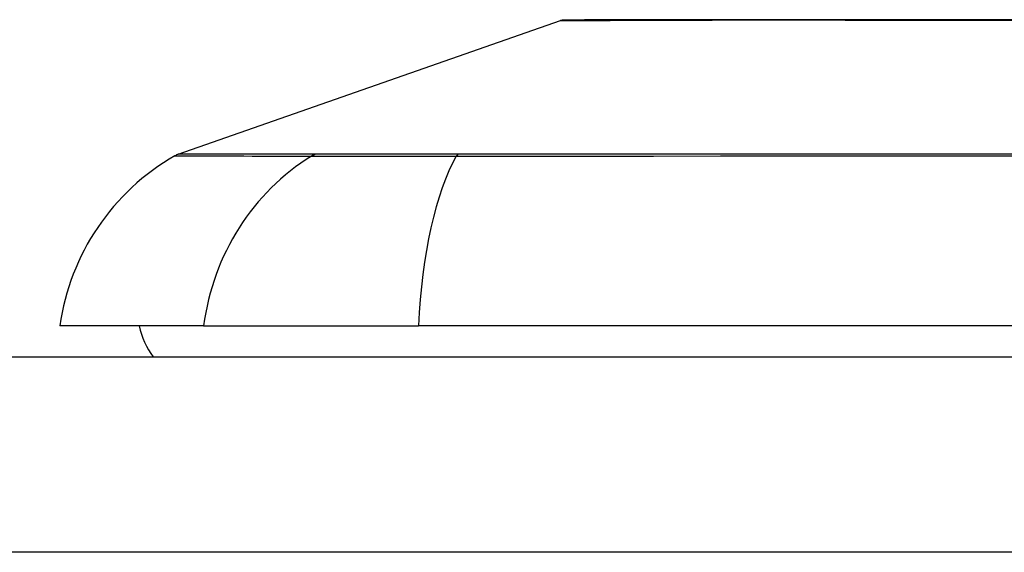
# Model space of a CAD drawing. Header units: inches. Extents: x 11 to 342, y 26 to 169.
# Tile 97 of 204: x 11.314 to 11.812, y 169.082 to 169.351. Entities that reach past the tile are written whole.
import ezdxf

# ---------------------------------------------------------------- set-up
doc = ezdxf.new("R2010")
doc.units = ezdxf.units.IN
doc.header["$MEASUREMENT"] = 0
doc.layers.add('Visible Edges(ANSI)', color=7, linetype='Continuous', lineweight=25)
doc.layers.add('Visible Tangent Edges(ANSI)', color=7, linetype='Continuous', lineweight=25)

msp = doc.modelspace()

# ---------------------------------------------------------------- linework, layer by layer
at = {"layer": 'Visible Edges(ANSI)'}
for p, q in [((11.39406897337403, 169.2832082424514), (11.58760421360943, 169.3509455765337)), ((11.40693925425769, 169.196301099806), (11.33417679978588, 169.1963010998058)), ((11.40693925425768, 169.1963010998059), (11.51572499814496, 169.1963010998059)), ((12.37310104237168, 169.1963010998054), (11.51572499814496, 169.1963010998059)), ((10.61941302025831, 169.1805530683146), (82.2244130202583, 169.1805530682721))]:
    msp.add_line(p, q, dxfattribs=at)
at = {"layer": 'Visible Edges(ANSI)', "flags": 128}
msp.add_lwpolyline([(11.82430612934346, 169.3512786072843), (11.8079622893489, 169.3512935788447), (11.79194936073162, 169.3513094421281), (11.77632592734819, 169.351325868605), (11.76114741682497, 169.3513425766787), (11.74646071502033, 169.3513593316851), (11.73225896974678, 169.3513759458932), (11.71854828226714, 169.3513922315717), (11.70537990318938, 169.3514050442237), (11.69280503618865, 169.3514092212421), (11.68083984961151, 169.3514047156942), (11.66950271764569, 169.3513915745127), (11.65883421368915, 169.3513751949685), (11.64885653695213, 169.3513585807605), (11.63956642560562, 169.351341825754), (11.6309916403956, 169.3513251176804), (11.62316634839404, 169.3513087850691), (11.61611915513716, 169.3512929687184), (11.60987275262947, 169.3512780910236), (11.6044418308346, 169.3512644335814), (11.5998193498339, 169.3512521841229), (11.59601258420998, 169.3512416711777), (11.59304042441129, 169.3512331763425), (11.59091373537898, 169.3512269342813), (11.58963915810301, 169.3512231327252), (11.58921507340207, 169.351221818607)], dxfattribs=at)
at = {"layer": 'Visible Edges(ANSI)'}
for centre, radius, start, end in [((11.5892299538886, 169.3463006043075), 0.0049212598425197, 90.17314477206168, 109.2900462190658), ((11.39732045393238, 169.273918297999), 0.0098425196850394, 109.290046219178, 119.8168854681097), ((11.45115437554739, 169.1799831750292), 0.1181102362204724, 119.8168854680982, 172.0587034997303), ((11.41291695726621, 169.2041751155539), 0.0393700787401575, 191.5369590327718, 216.8698976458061)]:
    msp.add_arc(centre, radius, start, end, dxfattribs=at)
at = {"layer": 'Visible Tangent Edges(ANSI)'}
for p, q in [((11.39406897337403, 169.2832082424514), (11.58760421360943, 169.3509455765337)), ((11.46385709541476, 169.2832443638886), (11.46368841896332, 169.2832438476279)), ((11.5360778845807, 169.2832438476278), (11.53560574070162, 169.2832443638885)), ((82.22441302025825, 169.0815530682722), (10.61941302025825, 169.0815530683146))]:
    msp.add_line(p, q, dxfattribs=at)
at = {"layer": 'Visible Tangent Edges(ANSI)', "flags": 128}
for points in [[(11.58760422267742, 169.3509455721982), (11.58775731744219, 169.3509464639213), (11.58821528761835, 169.3509490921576), (11.58897602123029, 169.3509533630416), (11.5900374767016, 169.3509591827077), (11.59139761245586, 169.3509664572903), (11.59305436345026, 169.3509751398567), (11.5950056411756, 169.3509850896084), (11.59724940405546, 169.3509962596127), (11.59978361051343, 169.3510085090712), (11.60260619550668, 169.3510217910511), (11.60571600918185, 169.3510360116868), (11.60911671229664, 169.35105103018), (11.6128053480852, 169.3510666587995), (11.61677757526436, 169.3510828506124), (11.62102900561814, 169.3510994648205), (11.62555534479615, 169.3511163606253), (11.63035157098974, 169.3511333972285), (11.63540843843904, 169.3511504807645), (11.64072057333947, 169.3511675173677), (11.64628347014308, 169.351184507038), (11.65209267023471, 169.3512013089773), (11.65814376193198, 169.3512178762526), (11.66443228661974, 169.3512342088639), (11.67095376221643, 169.3512501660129)], [(11.67095376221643, 169.3512501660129), (11.67265120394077, 169.3512540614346), (11.67436319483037, 169.3512575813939), (11.67608966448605, 169.3512607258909), (11.67783051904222, 169.3512635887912), (11.67958566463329, 169.3512661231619), (11.68135503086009, 169.3512682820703), (11.68313854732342, 169.3512701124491), (11.68493609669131, 169.3512716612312), (11.68674763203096, 169.351272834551), (11.6885730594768, 169.3512736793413), (11.69041226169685, 169.3512741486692), (11.69226519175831, 169.3512743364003), (11.6941317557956, 169.3512741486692), (11.69601188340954, 169.3512736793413), (11.69790545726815, 169.351272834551), (11.69981243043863, 169.3512716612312), (11.70173270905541, 169.3512701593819), (11.7036661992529, 169.3512682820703), (11.70561280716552, 169.3512661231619), (11.70757248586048, 169.3512635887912), (11.70954511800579, 169.3512607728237), (11.71153063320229, 169.3512575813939), (11.71352896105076, 169.3512540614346), (11.71553998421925, 169.3512501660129)], [(11.71553998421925, 169.3512501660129), (11.73173390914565, 169.3512177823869), (11.74866138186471, 169.3511841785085), (11.76626498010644, 169.3511500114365), (11.78448736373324, 169.3511159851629), (11.80327112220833, 169.3510828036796), (11.8225588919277, 169.3510510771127)], [(11.46368841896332, 169.2832438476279), (11.45807962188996, 169.2832432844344), (11.45270262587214, 169.2832424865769), (11.4475525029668, 169.2832415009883), (11.44263394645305, 169.2832402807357), (11.43794418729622, 169.2832388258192), (11.43348430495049, 169.2832371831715), (11.42925598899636, 169.2832353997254), (11.42526088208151, 169.2832335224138), (11.42150072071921, 169.283231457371), (11.41797710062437, 169.2832293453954), (11.41469171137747, 169.283227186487), (11.41164628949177, 169.2832249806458), (11.4088423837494, 169.2832228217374), (11.40628065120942, 169.283220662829), (11.40396151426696, 169.2832185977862), (11.40188539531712, 169.2832166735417), (11.40005276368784, 169.2832148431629), (11.39846404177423, 169.2832132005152), (11.39711960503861, 169.2832117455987), (11.3960199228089, 169.2832104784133), (11.39516541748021, 169.2832094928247), (11.39455594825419, 169.2832088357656), (11.39419062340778, 169.2832083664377), (11.39406897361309, 169.2832082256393)], [(11.53560574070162, 169.2832443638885), (11.53151188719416, 169.2832445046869), (11.52747951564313, 169.2832445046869), (11.5235135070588, 169.2832444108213), (11.51961893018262, 169.2832442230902), (11.51580075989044, 169.2832439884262), (11.51206397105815, 169.2832437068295), (11.50841363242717, 169.2832433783), (11.50485467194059, 169.2832430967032), (11.50139215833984, 169.2832428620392), (11.49803097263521, 169.2832426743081), (11.49477623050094, 169.2832425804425), (11.4916322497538, 169.2832425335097), (11.48860273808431, 169.2832425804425), (11.48569145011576, 169.2832427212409), (11.48290204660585, 169.2832428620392), (11.4802382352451, 169.2832430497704), (11.4777036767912, 169.2832432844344), (11.47530207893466, 169.2832435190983), (11.47303714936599, 169.2832438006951), (11.4709119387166, 169.2832440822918), (11.46892888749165, 169.2832443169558), (11.46709043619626, 169.2832444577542), (11.46539902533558, 169.2832445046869), (11.46385709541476, 169.2832443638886)], [(11.84125298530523, 169.2832130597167), (11.80662991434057, 169.2832165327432), (11.77208962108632, 169.2832205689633), (11.73767402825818, 169.2832249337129), (11.70342477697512, 169.2832293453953), (11.6693829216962, 169.2832334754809), (11.63558896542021, 169.2832371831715), (11.60208188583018, 169.2832402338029), (11.56890643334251, 169.2832424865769), (11.5360778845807, 169.2832438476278)], [(11.3924243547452, 169.2824578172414), (11.39254553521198, 169.2824573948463), (11.39290818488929, 169.2824560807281), (11.39351216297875, 169.2824538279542), (11.3943583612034, 169.28245073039), (11.3954474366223, 169.2824467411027), (11.39677910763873, 169.2824419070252), (11.39835313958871, 169.2824362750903), (11.40016915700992, 169.2824298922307), (11.4022269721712, 169.2824227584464), (11.404526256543, 169.2824149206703), (11.40706677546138, 169.2824064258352), (11.40984815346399, 169.2823973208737), (11.41287001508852, 169.2823876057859), (11.41613090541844, 169.2823773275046), (11.4196294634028, 169.2823666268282), (11.42336414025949, 169.2823554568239), (11.42733352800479, 169.2823439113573), (11.43153607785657, 169.2823320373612), (11.43597028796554, 169.2823198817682), (11.44063479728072, 169.2823074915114), (11.44552871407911, 169.2822948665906), (11.45065499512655, 169.2822821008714), (11.45601500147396, 169.2822713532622), (11.46159498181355, 169.28225567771)], [(11.46159498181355, 169.28225567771), (11.46312893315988, 169.2822442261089), (11.46482095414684, 169.2822339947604), (11.46666827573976, 169.2822249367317), (11.46866803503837, 169.28221700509), (11.47081755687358, 169.2822101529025), (11.47311402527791, 169.2822042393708), (11.47555401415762, 169.2821993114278), (11.47813358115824, 169.2821953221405), (11.48084869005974, 169.2821922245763), (11.48369525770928, 169.2821900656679), (11.48666929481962, 169.2821887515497), (11.48976676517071, 169.2821883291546), (11.4929836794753, 169.2821887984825), (11.49631595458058, 169.2821901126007), (11.4997589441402, 169.2821922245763), (11.50330715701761, 169.2821952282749), (11.50695519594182, 169.2821991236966), (11.51069761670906, 169.2822040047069), (11.51452897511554, 169.2822098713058), (11.51844382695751, 169.2822168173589), (11.52243668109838, 169.2822247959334), (11.52650218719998, 169.2822339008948), (11.53063480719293, 169.2822441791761), (11.53482909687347, 169.2822556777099)], [(11.53482909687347, 169.2822556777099), (11.56777772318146, 169.28228308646), (11.60108193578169, 169.2823075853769), (11.63470730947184, 169.2823322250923), (11.66861521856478, 169.2823556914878), (11.7027664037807, 169.2823776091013), (11.73712045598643, 169.2823976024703), (11.77163649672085, 169.2824152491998), (11.80627316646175, 169.2824302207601), (11.84098915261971, 169.2824421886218)]]:
    msp.add_lwpolyline(points, dxfattribs=at)
at = {"layer": 'Visible Tangent Edges(ANSI)'}
msp.add_arc((11.5892299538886, 169.3463006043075), 0.0049212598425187, 90.1731448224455, 109.2900462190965, dxfattribs=at)
for centre, major_axis, ratio, start_param, end_param in [((11.46624250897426, 169.2737329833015), (7.8316402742e-05, 0.0098422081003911), 0.9454627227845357, 0.2676452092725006, 0.5313521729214), ((11.53645359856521, 169.2737329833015), (-2.69814243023e-05, 0.0098424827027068), 0.3257200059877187, 0.2592292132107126, 0.5229361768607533), ((11.51736549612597, 169.1799831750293), (-3.05e-14, 0.1181102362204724), 0.9439949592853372, 0.5238348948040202, 1.432194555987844), ((11.55432290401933, 169.1799831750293), (5.77e-14, 0.1181102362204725), 0.3299598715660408, 0.523834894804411, 1.432194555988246)]:
    msp.add_ellipse(centre, major_axis=major_axis, ratio=ratio, start_param=start_param, end_param=end_param, dxfattribs=at)

doc.saveas('drawing.dxf')
